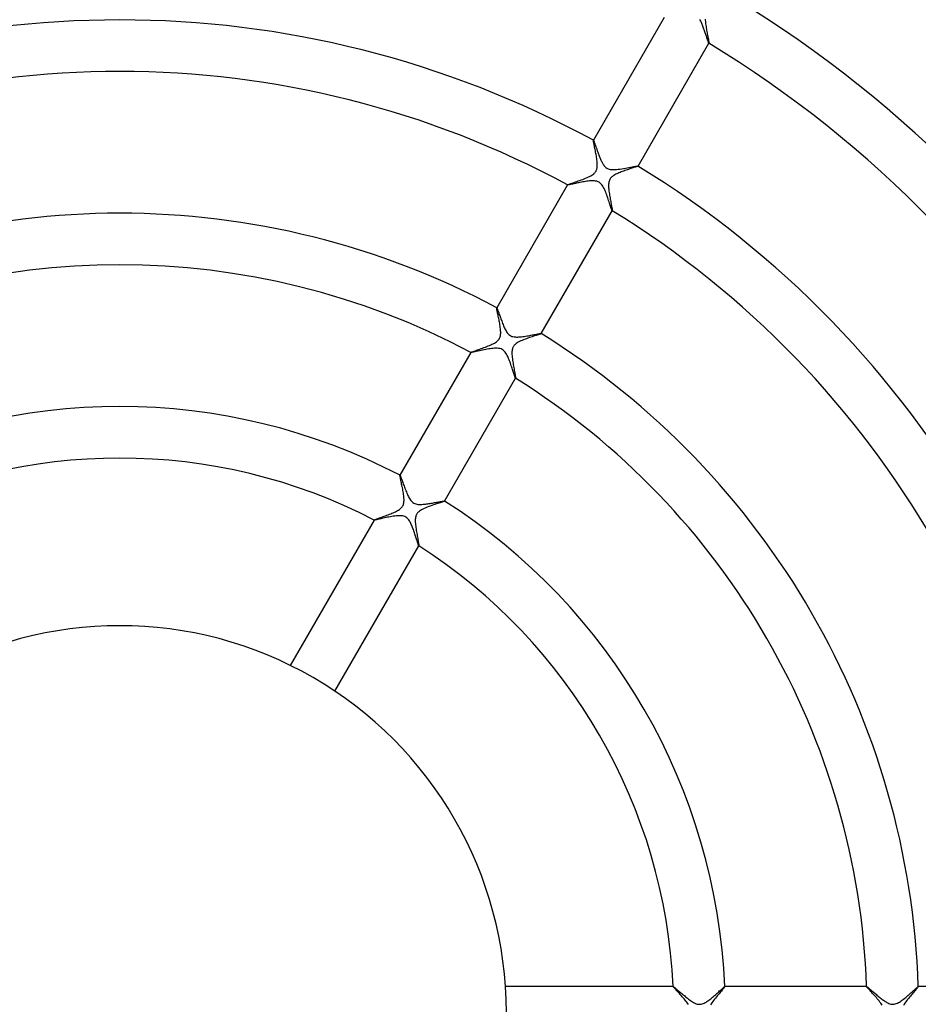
# Model space of a CAD drawing. Header units: millimetres. Extents: x -280 to 280, y -247 to 247.
# Tile 60 of 85: x -8 to 62, y 1 to 77. Entities that reach past the tile are written whole.
import ezdxf

# ---------------------------------------------------------------- set-up
doc = ezdxf.new("R2010")
doc.units = ezdxf.units.MM
doc.layers.add('HIDDEN', color=7, linetype='Continuous')
doc.layers.add('THICK', color=7, linetype='Continuous')

msp = doc.modelspace()

# ---------------------------------------------------------------- linework, layer by layer
at = {"layer": 'HIDDEN'}
for p, q in [((45.435, 77.063), (45.44, 76.972)), ((45.44, 76.972), (45.447, 76.878)), ((45.447, 76.878), (45.457, 76.783)), ((45.457, 76.783), (45.469, 76.686)), ((45.469, 76.686), (45.483, 76.588)), ((45.483, 76.588), (45.498, 76.49)), ((45.498, 76.49), (45.513, 76.391)), ((45.513, 76.391), (45.53, 76.292)), ((45.53, 76.292), (45.547, 76.194)), ((45.547, 76.194), (45.565, 76.097)), ((45.565, 76.097), (45.583, 76.002)), ((45.583, 76.002), (45.6, 75.909)), ((45.6, 75.909), (45.617, 75.819)), ((45.617, 75.819), (45.634, 75.732)), ((45.634, 75.732), (45.65, 75.65)), ((45.65, 75.65), (45.664, 75.574)), ((45.664, 75.574), (45.678, 75.502)), ((45.678, 75.502), (45.689, 75.437)), ((45.689, 75.437), (45.7, 75.379)), ((45.7, 75.379), (45.709, 75.327)), ((45.709, 75.327), (45.716, 75.283)), ((45.716, 75.283), (45.72, 75.248)), ((45.72, 75.191), (45.719, 75.192)), ((45.719, 75.192), (45.719, 75.192)), ((45.72, 75.248), (45.723, 75.221)), ((45.721, 75.192), (45.72, 75.191)), ((45.72, 75.191), (45.72, 75.191)), ((45.721, 75.191), (45.722, 75.193)), ((45.722, 75.193), (45.721, 75.192)), ((45.721, 75.192), (45.721, 75.192)), ((45.724, 75.202), (45.722, 75.193)), ((45.723, 75.221), (45.724, 75.202)), ((36.752, 67.65), (36.754, 67.659)), ((36.753, 67.631), (36.752, 67.65)), ((36.756, 67.604), (36.753, 67.631)), ((36.755, 67.661), (36.754, 67.659)), ((36.754, 67.659), (36.754, 67.66)), ((36.754, 67.66), (36.755, 67.66)), ((36.755, 67.66), (36.755, 67.661)), ((36.755, 67.661), (36.756, 67.661)), ((36.756, 67.661), (36.756, 67.661)), ((36.756, 67.661), (36.757, 67.66)), ((36.762, 67.568), (36.756, 67.604)), ((36.77, 67.524), (36.762, 67.568)), ((36.78, 67.472), (36.77, 67.524)), ((36.791, 67.412), (36.78, 67.472)), ((36.805, 67.346), (36.791, 67.412)), ((36.82, 67.274), (36.805, 67.346)), ((36.836, 67.197), (36.82, 67.274)), ((36.853, 67.113), (36.836, 67.197)), ((36.872, 67.025), (36.853, 67.113)), ((36.891, 66.934), (36.872, 67.025)), ((36.91, 66.84), (36.891, 66.934)), ((36.929, 66.743), (36.91, 66.84)), ((36.948, 66.645), (36.929, 66.743)), ((36.967, 66.546), (36.948, 66.645)), ((36.985, 66.445), (36.967, 66.546)), ((37.002, 66.345), (36.985, 66.445)), ((37.017, 66.246), (37.002, 66.345)), ((37.031, 66.147), (37.017, 66.246)), ((37.043, 66.049), (37.031, 66.147)), ((37.053, 65.953), (37.043, 66.049)), ((37.059, 65.859), (37.053, 65.953)), ((37.062, 65.768), (37.059, 65.859)), ((37.061, 65.68), (37.062, 65.768)), ((36.559, 64.91), (36.644, 64.96)), ((36.644, 64.96), (36.718, 65.009)), ((36.718, 65.009), (36.779, 65.056)), ((36.779, 65.056), (36.829, 65.101)), ((36.829, 65.101), (36.87, 65.142)), ((36.87, 65.142), (36.904, 65.182)), ((36.904, 65.182), (36.933, 65.223)), ((36.933, 65.223), (36.96, 65.265)), ((36.96, 65.265), (36.983, 65.31)), ((36.983, 65.31), (37.003, 65.356)), ((37.003, 65.356), (37.02, 65.405)), ((37.02, 65.405), (37.035, 65.461)), ((37.035, 65.461), (37.047, 65.524)), ((37.047, 65.524), (37.056, 65.597)), ((37.056, 65.597), (37.061, 65.68)), ((38.356, 64.94), (38.293, 64.899)), ((38.424, 64.98), (38.356, 64.94)), ((38.497, 65.019), (38.424, 64.98)), ((38.574, 65.057), (38.497, 65.019)), ((38.656, 65.095), (38.574, 65.057)), ((38.742, 65.132), (38.656, 65.095)), ((38.831, 65.169), (38.742, 65.132)), ((38.923, 65.204), (38.831, 65.169)), ((39.016, 65.24), (38.923, 65.204)), ((39.111, 65.274), (39.016, 65.24)), ((39.207, 65.308), (39.111, 65.274)), ((39.302, 65.341), (39.207, 65.308)), ((39.398, 65.374), (39.302, 65.341)), ((39.491, 65.405), (39.398, 65.374)), ((39.58, 65.435), (39.491, 65.405)), ((39.667, 65.463), (39.58, 65.435)), ((39.749, 65.491), (39.667, 65.463)), ((39.827, 65.516), (39.749, 65.491)), ((39.9, 65.54), (39.827, 65.516)), ((39.967, 65.562), (39.9, 65.54)), ((40.027, 65.583), (39.967, 65.562)), ((40.081, 65.601), (40.027, 65.583)), ((40.126, 65.617), (40.081, 65.601)), ((40.163, 65.632), (40.126, 65.617)), ((40.191, 65.643), (40.163, 65.632)), ((40.21, 65.653), (40.191, 65.643)), ((40.218, 65.659), (40.21, 65.653)), ((40.217, 65.663), (40.218, 65.662)), ((40.218, 65.662), (40.218, 65.662)), ((40.218, 65.662), (40.218, 65.661)), ((40.218, 65.661), (40.218, 65.661)), ((40.218, 65.661), (40.218, 65.66)), ((40.218, 65.659), (40.219, 65.661)), ((40.218, 65.66), (40.218, 65.659)), ((34.755, 64.198), (34.754, 64.196)), ((34.755, 64.197), (34.755, 64.198)), ((34.755, 64.198), (34.755, 64.198)), ((34.755, 64.196), (34.755, 64.197)), ((34.756, 64.195), (34.755, 64.196)), ((34.755, 64.196), (34.755, 64.196)), ((34.755, 64.198), (34.766, 64.207)), ((34.756, 64.195), (34.756, 64.195)), ((34.766, 64.207), (34.791, 64.219)), ((34.791, 64.219), (34.829, 64.235)), ((34.829, 64.235), (34.879, 64.254)), ((34.879, 64.254), (34.94, 64.277)), ((34.94, 64.277), (35.01, 64.303)), ((35.01, 64.303), (35.09, 64.331)), ((35.09, 64.331), (35.177, 64.361)), ((35.177, 64.361), (35.27, 64.394)), ((35.27, 64.394), (35.369, 64.429)), ((35.369, 64.429), (35.474, 64.465)), ((35.474, 64.465), (35.582, 64.504)), ((35.582, 64.504), (35.694, 64.544)), ((35.694, 64.544), (35.809, 64.586)), ((35.809, 64.586), (35.925, 64.629)), ((35.925, 64.629), (36.04, 64.674)), ((36.04, 64.674), (36.153, 64.719)), ((36.153, 64.719), (36.262, 64.765)), ((36.262, 64.765), (36.367, 64.812)), ((36.367, 64.812), (36.467, 64.861)), ((36.467, 64.861), (36.559, 64.91)), ((37.936, 64.245), (37.934, 64.158)), ((37.944, 64.329), (37.936, 64.245)), ((37.956, 64.408), (37.944, 64.329)), ((37.973, 64.48), (37.956, 64.408)), ((37.996, 64.547), (37.973, 64.48)), ((38.023, 64.607), (37.996, 64.547)), ((38.056, 64.664), (38.023, 64.607)), ((38.093, 64.717), (38.056, 64.664)), ((38.136, 64.766), (38.093, 64.717)), ((38.183, 64.812), (38.136, 64.766)), ((38.236, 64.857), (38.183, 64.812)), ((38.293, 64.899), (38.236, 64.857)), ((37.934, 64.158), (37.935, 64.069)), ((37.935, 64.069), (37.94, 63.979)), ((37.94, 63.979), (37.947, 63.889)), ((37.947, 63.889), (37.956, 63.795)), ((37.956, 63.795), (37.968, 63.7)), ((37.968, 63.7), (37.981, 63.602)), ((37.981, 63.602), (37.996, 63.503)), ((37.996, 63.503), (38.012, 63.403)), ((38.012, 63.403), (38.029, 63.303)), ((38.029, 63.303), (38.046, 63.203)), ((38.046, 63.203), (38.064, 63.103)), ((38.064, 63.103), (38.082, 63.006)), ((38.082, 63.006), (38.1, 62.911)), ((38.1, 62.911), (38.117, 62.822)), ((38.117, 62.822), (38.132, 62.738)), ((38.132, 62.738), (38.147, 62.66)), ((38.147, 62.66), (38.161, 62.587)), ((38.161, 62.587), (38.173, 62.52)), ((38.173, 62.52), (38.185, 62.459)), ((38.185, 62.459), (38.195, 62.404)), ((38.195, 62.404), (38.203, 62.355)), ((38.203, 62.355), (38.21, 62.312)), ((38.21, 62.312), (38.215, 62.275)), ((38.215, 62.275), (38.219, 62.245)), ((38.217, 62.197), (38.216, 62.197)), ((38.218, 62.197), (38.217, 62.197)), ((38.218, 62.196), (38.22, 62.198)), ((38.219, 62.197), (38.218, 62.197)), ((38.218, 62.197), (38.218, 62.197)), ((38.219, 62.245), (38.221, 62.222)), ((38.22, 62.198), (38.219, 62.198)), ((38.219, 62.198), (38.219, 62.197)), ((38.221, 62.206), (38.22, 62.198)), ((38.221, 62.222), (38.221, 62.206)), ((29.249, 54.654), (29.251, 54.663)), ((29.25, 54.637), (29.249, 54.654)), ((29.253, 54.612), (29.25, 54.637)), ((29.252, 54.666), (29.251, 54.663)), ((29.251, 54.664), (29.252, 54.665)), ((29.251, 54.663), (29.251, 54.664)), ((29.252, 54.665), (29.252, 54.665)), ((29.252, 54.665), (29.253, 54.665)), ((29.253, 54.665), (29.253, 54.665)), ((29.253, 54.665), (29.254, 54.664)), ((29.258, 54.579), (29.253, 54.612)), ((29.265, 54.538), (29.258, 54.579)), ((29.274, 54.491), (29.265, 54.538)), ((29.285, 54.437), (29.274, 54.491)), ((29.297, 54.377), (29.285, 54.437)), ((29.311, 54.312), (29.297, 54.377)), ((29.326, 54.241), (29.311, 54.312)), ((29.342, 54.166), (29.326, 54.241)), ((29.358, 54.086), (29.342, 54.166)), ((29.376, 54.002), (29.358, 54.086)), ((29.394, 53.915), (29.376, 54.002)), ((29.413, 53.824), (29.394, 53.915)), ((29.432, 53.731), (29.413, 53.824)), ((29.45, 53.635), (29.432, 53.731)), ((29.469, 53.536), (29.45, 53.635)), ((29.487, 53.436), (29.469, 53.536)), ((29.503, 53.335), (29.487, 53.436)), ((29.519, 53.236), (29.503, 53.335)), ((29.533, 53.137), (29.519, 53.236)), ((29.544, 53.041), (29.533, 53.137)), ((29.553, 52.948), (29.544, 53.041)), ((29.559, 52.857), (29.553, 52.948)), ((29.562, 52.771), (29.559, 52.857)), ((29.561, 52.689), (29.562, 52.771)), ((29.069, 51.924), (29.152, 51.974)), ((29.152, 51.974), (29.229, 52.027)), ((29.229, 52.027), (29.296, 52.08)), ((29.296, 52.08), (29.352, 52.133)), ((29.352, 52.133), (29.4, 52.187)), ((29.4, 52.187), (29.439, 52.24)), ((29.439, 52.24), (29.471, 52.296)), ((29.471, 52.296), (29.498, 52.353)), ((29.498, 52.353), (29.519, 52.413)), ((29.519, 52.413), (29.536, 52.476)), ((29.536, 52.476), (29.548, 52.542)), ((29.548, 52.542), (29.556, 52.613)), ((29.556, 52.613), (29.561, 52.689)), ((30.927, 51.991), (30.842, 51.94)), ((31.021, 52.04), (30.927, 51.991)), ((31.121, 52.088), (31.021, 52.04)), ((31.226, 52.134), (31.121, 52.088)), ((31.336, 52.179), (31.226, 52.134)), ((31.449, 52.223), (31.336, 52.179)), ((31.564, 52.265), (31.449, 52.223)), ((31.681, 52.307), (31.564, 52.265)), ((31.796, 52.347), (31.681, 52.307)), ((31.908, 52.385), (31.796, 52.347)), ((32.017, 52.421), (31.908, 52.385)), ((32.12, 52.455), (32.017, 52.421)), ((32.219, 52.487), (32.12, 52.455)), ((32.311, 52.517), (32.219, 52.487)), ((32.396, 52.545), (32.311, 52.517)), ((32.472, 52.57), (32.396, 52.545)), ((32.54, 52.593), (32.472, 52.57)), ((32.599, 52.613), (32.54, 52.593)), ((32.646, 52.63), (32.599, 52.613)), ((32.682, 52.645), (32.646, 52.63)), ((32.705, 52.656), (32.682, 52.645)), ((32.715, 52.663), (32.705, 52.656)), ((32.714, 52.667), (32.714, 52.666)), ((32.714, 52.666), (32.715, 52.666)), ((32.715, 52.666), (32.715, 52.665)), ((32.715, 52.663), (32.716, 52.666)), ((32.715, 52.665), (32.715, 52.665)), ((32.715, 52.665), (32.715, 52.664)), ((32.715, 52.664), (32.715, 52.663)), ((27.252, 51.202), (27.251, 51.2)), ((27.252, 51.202), (27.262, 51.21)), ((27.252, 51.201), (27.252, 51.202)), ((27.252, 51.2), (27.252, 51.201)), ((27.252, 51.199), (27.252, 51.2)), ((27.252, 51.2), (27.252, 51.2)), ((27.253, 51.198), (27.252, 51.199)), ((27.252, 51.199), (27.252, 51.199)), ((27.262, 51.21), (27.285, 51.221)), ((27.285, 51.221), (27.321, 51.237)), ((27.321, 51.237), (27.368, 51.255)), ((27.368, 51.255), (27.426, 51.277)), ((27.426, 51.277), (27.493, 51.302)), ((27.493, 51.302), (27.569, 51.329)), ((27.569, 51.329), (27.653, 51.359)), ((27.653, 51.359), (27.744, 51.391)), ((27.744, 51.391), (27.841, 51.425)), ((27.841, 51.425), (27.942, 51.461)), ((27.942, 51.461), (28.048, 51.499)), ((28.048, 51.499), (28.155, 51.537)), ((28.155, 51.537), (28.263, 51.577)), ((28.263, 51.577), (28.372, 51.617)), ((28.372, 51.617), (28.48, 51.658)), ((28.48, 51.658), (28.586, 51.7)), ((28.586, 51.7), (28.689, 51.743)), ((28.689, 51.743), (28.789, 51.786)), ((28.789, 51.786), (28.887, 51.83)), ((28.887, 51.83), (28.98, 51.876)), ((28.98, 51.876), (29.069, 51.924)), ((30.435, 51.243), (30.433, 51.145)), ((30.442, 51.331), (30.435, 51.243)), ((30.454, 51.407), (30.442, 51.331)), ((30.468, 51.472), (30.454, 51.407)), ((30.485, 51.526), (30.468, 51.472)), ((30.504, 51.576), (30.485, 51.526)), ((30.527, 51.623), (30.504, 51.576)), ((30.553, 51.669), (30.527, 51.623)), ((30.583, 51.712), (30.553, 51.669)), ((30.616, 51.754), (30.583, 51.712)), ((30.657, 51.797), (30.616, 51.754)), ((30.707, 51.842), (30.657, 51.797)), ((30.768, 51.89), (30.707, 51.842)), ((30.842, 51.94), (30.768, 51.89)), ((30.433, 51.145), (30.436, 51.042)), ((30.436, 51.042), (30.443, 50.935)), ((30.443, 50.935), (30.453, 50.825)), ((30.453, 50.825), (30.467, 50.712)), ((30.467, 50.712), (30.482, 50.598)), ((30.482, 50.598), (30.499, 50.483)), ((30.499, 50.483), (30.518, 50.367)), ((30.518, 50.367), (30.537, 50.252)), ((30.537, 50.252), (30.557, 50.139)), ((30.557, 50.139), (30.577, 50.027)), ((30.577, 50.027), (30.597, 49.919)), ((30.597, 49.919), (30.617, 49.814)), ((30.617, 49.814), (30.636, 49.715)), ((30.636, 49.715), (30.653, 49.621)), ((30.653, 49.621), (30.669, 49.534)), ((30.669, 49.534), (30.683, 49.456)), ((30.683, 49.456), (30.695, 49.386)), ((30.695, 49.386), (30.705, 49.326)), ((30.705, 49.326), (30.712, 49.277)), ((30.712, 49.277), (30.717, 49.239)), ((30.714, 49.2), (30.713, 49.201)), ((30.713, 49.201), (30.713, 49.201)), ((30.715, 49.2), (30.714, 49.2)), ((30.715, 49.2), (30.716, 49.202)), ((30.716, 49.201), (30.715, 49.201)), ((30.715, 49.201), (30.715, 49.2)), ((30.718, 49.214), (30.716, 49.202)), ((30.716, 49.202), (30.716, 49.201)), ((30.717, 49.239), (30.718, 49.214)), ((21.744, 41.654), (21.745, 41.664)), ((21.745, 41.634), (21.744, 41.654)), ((21.747, 41.666), (21.745, 41.664)), ((21.745, 41.664), (21.746, 41.665)), ((21.749, 41.604), (21.745, 41.634)), ((21.746, 41.665), (21.746, 41.665)), ((21.746, 41.665), (21.747, 41.665)), ((21.747, 41.665), (21.748, 41.666)), ((21.748, 41.666), (21.748, 41.665)), ((21.748, 41.665), (21.749, 41.665)), ((21.755, 41.565), (21.749, 41.604)), ((21.764, 41.517), (21.755, 41.565)), ((21.776, 41.462), (21.764, 41.517)), ((21.789, 41.398), (21.776, 41.462)), ((21.804, 41.328), (21.789, 41.398)), ((21.82, 41.252), (21.804, 41.328)), ((21.838, 41.169), (21.82, 41.252)), ((21.857, 41.082), (21.838, 41.169)), ((21.876, 40.989), (21.857, 41.082)), ((21.897, 40.893), (21.876, 40.989)), ((21.917, 40.793), (21.897, 40.893)), ((21.938, 40.69), (21.917, 40.793)), ((21.958, 40.588), (21.938, 40.69)), ((21.977, 40.484), (21.958, 40.588)), ((21.995, 40.381), (21.977, 40.484)), ((22.012, 40.28), (21.995, 40.381)), ((22.027, 40.18), (22.012, 40.28)), ((22.039, 40.082), (22.027, 40.18)), ((22.049, 39.987), (22.039, 40.082)), ((22.056, 39.894), (22.049, 39.987)), ((22.061, 39.802), (22.056, 39.894)), ((22.061, 39.712), (22.061, 39.802)), ((21.557, 38.926), (21.63, 38.969)), ((21.63, 38.969), (21.699, 39.014)), ((21.699, 39.014), (21.762, 39.06)), ((21.762, 39.06), (21.819, 39.11)), ((21.819, 39.11), (21.87, 39.161)), ((21.87, 39.161), (21.914, 39.215)), ((21.914, 39.215), (21.952, 39.271)), ((21.952, 39.271), (21.983, 39.33)), ((21.983, 39.33), (22.009, 39.393)), ((22.009, 39.393), (22.03, 39.463)), ((22.03, 39.463), (22.046, 39.54)), ((22.046, 39.54), (22.056, 39.624)), ((22.056, 39.624), (22.061, 39.712)), ((23.424, 38.998), (23.335, 38.944)), ((23.523, 39.049), (23.424, 38.998)), ((23.628, 39.099), (23.523, 39.049)), ((23.74, 39.148), (23.628, 39.099)), ((23.857, 39.195), (23.74, 39.148)), ((23.977, 39.24), (23.857, 39.195)), ((24.099, 39.285), (23.977, 39.24)), ((24.221, 39.327), (24.099, 39.285)), ((24.34, 39.368), (24.221, 39.327)), ((24.456, 39.406), (24.34, 39.368)), ((24.567, 39.443), (24.456, 39.406)), ((24.672, 39.477), (24.567, 39.443)), ((24.772, 39.509), (24.672, 39.477)), ((24.863, 39.538), (24.772, 39.509)), ((24.946, 39.565), (24.863, 39.538)), ((25.02, 39.589), (24.946, 39.565)), ((25.083, 39.611), (25.02, 39.589)), ((25.135, 39.629), (25.083, 39.611)), ((25.173, 39.644), (25.135, 39.629)), ((25.199, 39.656), (25.173, 39.644)), ((25.21, 39.664), (25.199, 39.656)), ((25.209, 39.668), (25.209, 39.667)), ((25.209, 39.667), (25.21, 39.667)), ((25.21, 39.667), (25.21, 39.666)), ((25.21, 39.666), (25.21, 39.666)), ((25.21, 39.666), (25.21, 39.665)), ((25.21, 39.664), (25.211, 39.666)), ((25.21, 39.665), (25.21, 39.664)), ((19.746, 38.201), (19.745, 38.199)), ((19.746, 38.199), (19.745, 38.2)), ((19.745, 38.2), (19.746, 38.2)), ((19.746, 38.201), (19.755, 38.208)), ((19.746, 38.2), (19.746, 38.201)), ((19.746, 38.198), (19.746, 38.199)), ((19.746, 38.199), (19.746, 38.199)), ((19.747, 38.198), (19.746, 38.198)), ((19.755, 38.208), (19.774, 38.218)), ((19.774, 38.218), (19.804, 38.232)), ((19.804, 38.232), (19.844, 38.248)), ((19.844, 38.248), (19.893, 38.267)), ((19.893, 38.267), (19.95, 38.289)), ((19.95, 38.289), (20.015, 38.313)), ((20.015, 38.313), (20.087, 38.339)), ((20.087, 38.339), (20.165, 38.367)), ((20.165, 38.367), (20.249, 38.397)), ((20.249, 38.397), (20.337, 38.428)), ((20.337, 38.428), (20.43, 38.462)), ((20.43, 38.462), (20.526, 38.496)), ((20.526, 38.496), (20.625, 38.532)), ((20.625, 38.532), (20.725, 38.569)), ((20.725, 38.569), (20.826, 38.606)), ((20.826, 38.606), (20.926, 38.645)), ((20.926, 38.645), (21.026, 38.683)), ((21.026, 38.683), (21.123, 38.722)), ((21.123, 38.722), (21.218, 38.762)), ((21.218, 38.762), (21.309, 38.803)), ((21.309, 38.803), (21.397, 38.843)), ((21.397, 38.843), (21.48, 38.884)), ((21.48, 38.884), (21.557, 38.926)), ((22.933, 38.229), (22.932, 38.135)), ((22.939, 38.317), (22.933, 38.229)), ((22.949, 38.394), (22.939, 38.317)), ((22.963, 38.461), (22.949, 38.394)), ((22.979, 38.52), (22.963, 38.461)), ((22.998, 38.571), (22.979, 38.52)), ((23.02, 38.62), (22.998, 38.571)), ((23.046, 38.667), (23.02, 38.62)), ((23.075, 38.711), (23.046, 38.667)), ((23.109, 38.754), (23.075, 38.711)), ((23.148, 38.797), (23.109, 38.754)), ((23.198, 38.843), (23.148, 38.797)), ((23.259, 38.893), (23.198, 38.843)), ((23.335, 38.944), (23.259, 38.893)), ((22.932, 38.135), (22.936, 38.036)), ((22.936, 38.036), (22.942, 37.934)), ((22.942, 37.934), (22.952, 37.829)), ((22.952, 37.829), (22.965, 37.723)), ((22.965, 37.723), (22.979, 37.614)), ((22.979, 37.614), (22.995, 37.505)), ((22.995, 37.505), (23.012, 37.395)), ((23.012, 37.395), (23.03, 37.286)), ((23.03, 37.286), (23.048, 37.177)), ((23.048, 37.177), (23.067, 37.07)), ((23.067, 37.07), (23.086, 36.966)), ((23.086, 36.966), (23.105, 36.864)), ((23.105, 36.864), (23.122, 36.766)), ((23.122, 36.766), (23.139, 36.674)), ((23.139, 36.674), (23.155, 36.587)), ((23.155, 36.587), (23.169, 36.507)), ((23.169, 36.507), (23.182, 36.434)), ((23.182, 36.434), (23.192, 36.37)), ((23.192, 36.37), (23.201, 36.315)), ((23.201, 36.315), (23.207, 36.27)), ((23.207, 36.27), (23.211, 36.236)), ((23.208, 36.2), (23.207, 36.2)), ((23.207, 36.2), (23.207, 36.2)), ((23.209, 36.2), (23.208, 36.2)), ((23.209, 36.199), (23.21, 36.201)), ((23.21, 36.2), (23.209, 36.2)), ((23.209, 36.2), (23.209, 36.2)), ((23.212, 36.213), (23.21, 36.201)), ((23.21, 36.201), (23.21, 36.2)), ((23.211, 36.236), (23.212, 36.213)), ((42.956, 2), (42.953, 2)), ((42.954, 1.999), (42.955, 2)), ((42.954, 1.998), (42.954, 1.999)), ((42.954, 1.999), (42.954, 1.999)), ((42.954, 1.997), (42.954, 1.998)), ((42.955, 2), (42.955, 2)), ((42.955, 2), (42.956, 2)), ((42.956, 2), (42.965, 1.997)), ((42.965, 1.997), (42.98, 1.988)), ((42.98, 1.988), (43.001, 1.973)), ((43.001, 1.973), (43.028, 1.953)), ((43.028, 1.953), (43.06, 1.927)), ((43.06, 1.927), (43.099, 1.896)), ((43.099, 1.896), (43.142, 1.861)), ((43.142, 1.861), (43.189, 1.821)), ((43.189, 1.821), (43.241, 1.778)), ((43.241, 1.778), (43.297, 1.731)), ((43.297, 1.731), (43.356, 1.68)), ((43.356, 1.68), (43.419, 1.627)), ((43.419, 1.627), (43.484, 1.572)), ((43.484, 1.572), (43.552, 1.514)), ((46.363, 1.484), (46.43, 1.543)), ((46.43, 1.543), (46.494, 1.601)), ((46.494, 1.601), (46.556, 1.657)), ((46.556, 1.657), (46.614, 1.71)), ((46.614, 1.71), (46.669, 1.76)), ((46.669, 1.76), (46.721, 1.807)), ((46.721, 1.807), (46.768, 1.849)), ((46.768, 1.849), (46.811, 1.887)), ((46.811, 1.887), (46.849, 1.92)), ((46.849, 1.92), (46.882, 1.948)), ((46.882, 1.948), (46.909, 1.97)), ((46.909, 1.97), (46.931, 1.987)), ((46.931, 1.987), (46.946, 1.997)), ((46.946, 1.997), (46.955, 2)), ((46.957, 2), (46.955, 2)), ((46.955, 2), (46.956, 2)), ((46.956, 2), (46.956, 2)), ((46.956, 2), (46.957, 1.999)), ((46.957, 1.999), (46.957, 1.999)), ((46.957, 1.999), (46.957, 1.998)), ((46.957, 1.998), (46.958, 1.997)), ((57.966, 1.999), (57.967, 2)), ((57.968, 2), (57.966, 2)), ((57.966, 1.998), (57.966, 1.999)), ((57.966, 1.999), (57.966, 1.999)), ((57.966, 1.997), (57.966, 1.998)), ((57.967, 2), (57.967, 2)), ((57.967, 2), (57.968, 2)), ((57.968, 2), (57.975, 1.998)), ((57.975, 1.998), (57.987, 1.991)), ((57.987, 1.991), (58.004, 1.979)), ((58.004, 1.979), (58.026, 1.963)), ((58.026, 1.963), (58.052, 1.943)), ((58.052, 1.943), (58.082, 1.919)), ((58.082, 1.919), (58.116, 1.891)), ((58.116, 1.891), (58.154, 1.859)), ((58.154, 1.859), (58.196, 1.824)), ((58.196, 1.824), (58.24, 1.786)), ((58.24, 1.786), (58.288, 1.745)), ((58.288, 1.745), (58.339, 1.702)), ((58.339, 1.702), (58.393, 1.656)), ((58.393, 1.656), (58.449, 1.608)), ((58.449, 1.608), (58.507, 1.558)), ((58.507, 1.558), (58.567, 1.507)), ((61.397, 1.508), (61.472, 1.575)), ((61.472, 1.575), (61.543, 1.64)), ((61.543, 1.64), (61.611, 1.701)), ((61.611, 1.701), (61.675, 1.758)), ((61.675, 1.758), (61.733, 1.81)), ((61.733, 1.81), (61.787, 1.858)), ((61.787, 1.858), (61.834, 1.899)), ((61.834, 1.899), (61.875, 1.934)), ((61.875, 1.934), (61.909, 1.963)), ((61.909, 1.963), (61.936, 1.983)), ((61.936, 1.983), (61.954, 1.996)), ((61.954, 1.996), (61.965, 2)), ((61.968, 2), (61.965, 2)), ((61.965, 2), (61.966, 2)), ((61.966, 2), (61.967, 2)), ((61.967, 2), (61.967, 1.999)), ((61.967, 1.999), (61.967, 1.999)), ((61.967, 1.999), (61.968, 1.998)), ((61.968, 1.998), (61.968, 1.997)), ((43.552, 1.514), (43.622, 1.455)), ((43.622, 1.455), (43.694, 1.394)), ((43.694, 1.394), (43.767, 1.333)), ((43.767, 1.333), (43.842, 1.272)), ((43.842, 1.272), (43.917, 1.21)), ((43.917, 1.21), (43.993, 1.149)), ((43.993, 1.149), (44.07, 1.089)), ((44.07, 1.089), (44.147, 1.03)), ((44.147, 1.03), (44.223, 0.972)), ((44.223, 0.972), (44.3, 0.917)), ((44.3, 0.917), (44.376, 0.866)), ((44.376, 0.866), (44.451, 0.817)), ((44.451, 0.817), (44.526, 0.773)), ((44.526, 0.773), (44.599, 0.733)), ((45.428, 0.754), (45.497, 0.794)), ((45.497, 0.794), (45.567, 0.839)), ((45.567, 0.839), (45.639, 0.888)), ((45.639, 0.888), (45.712, 0.94)), ((45.712, 0.94), (45.785, 0.995)), ((45.785, 0.995), (45.859, 1.053)), ((45.859, 1.053), (45.934, 1.113)), ((45.934, 1.113), (46.008, 1.175)), ((46.008, 1.175), (46.081, 1.237)), ((46.081, 1.237), (46.154, 1.299)), ((46.154, 1.299), (46.225, 1.361)), ((46.225, 1.361), (46.295, 1.423)), ((46.295, 1.423), (46.363, 1.484)), ((58.567, 1.507), (58.629, 1.454)), ((58.629, 1.454), (58.693, 1.4)), ((58.693, 1.4), (58.757, 1.346)), ((58.757, 1.346), (58.822, 1.292)), ((58.822, 1.292), (58.888, 1.238)), ((58.888, 1.238), (58.953, 1.184)), ((58.953, 1.184), (59.019, 1.132)), ((59.019, 1.132), (59.084, 1.081)), ((59.084, 1.081), (59.148, 1.031)), ((59.148, 1.031), (59.213, 0.983)), ((59.213, 0.983), (59.276, 0.937)), ((59.276, 0.937), (59.338, 0.893)), ((59.338, 0.893), (59.4, 0.851)), ((59.4, 0.851), (59.467, 0.809)), ((59.467, 0.809), (59.537, 0.767)), ((59.537, 0.767), (59.612, 0.728)), ((60.428, 0.753), (60.51, 0.801)), ((60.51, 0.801), (60.592, 0.854)), ((60.592, 0.854), (60.673, 0.91)), ((60.673, 0.91), (60.754, 0.97)), ((60.754, 0.97), (60.835, 1.031)), ((60.835, 1.031), (60.916, 1.096)), ((60.916, 1.096), (60.998, 1.163)), ((60.998, 1.163), (61.079, 1.231)), ((61.079, 1.231), (61.16, 1.301)), ((61.16, 1.301), (61.241, 1.37)), ((61.241, 1.37), (61.32, 1.44)), ((61.32, 1.44), (61.397, 1.508)), ((44.599, 0.733), (44.671, 0.699)), ((44.671, 0.699), (44.743, 0.671)), ((44.743, 0.671), (44.818, 0.648)), ((44.818, 0.648), (44.894, 0.632)), ((44.894, 0.632), (44.972, 0.625)), ((44.972, 0.625), (45.051, 0.627)), ((45.051, 0.627), (45.13, 0.638)), ((45.13, 0.638), (45.207, 0.658)), ((45.207, 0.658), (45.283, 0.685)), ((45.283, 0.685), (45.356, 0.717)), ((45.356, 0.717), (45.428, 0.754)), ((59.612, 0.728), (59.689, 0.692)), ((59.689, 0.692), (59.769, 0.663)), ((59.769, 0.663), (59.85, 0.641)), ((59.85, 0.641), (59.933, 0.628)), ((59.933, 0.628), (60.017, 0.625)), ((60.017, 0.625), (60.102, 0.633)), ((60.102, 0.633), (60.184, 0.651)), ((60.184, 0.651), (60.265, 0.677)), ((60.265, 0.677), (60.347, 0.712)), ((60.347, 0.712), (60.428, 0.753))]:
    msp.add_line(p, q, dxfattribs=at)
at = {"layer": 'THICK'}
for p, q in [((42.257, 77.191), (36.755, 67.661)), ((45.054, 76.972), (45.022, 77.031)), ((45.086, 76.911), (45.054, 76.972)), ((45.116, 76.848), (45.086, 76.911)), ((45.145, 76.785), (45.116, 76.848)), ((45.173, 76.719), (45.145, 76.785)), ((45.202, 76.651), (45.173, 76.719)), ((45.23, 76.582), (45.202, 76.651)), ((45.257, 76.511), (45.23, 76.582)), ((45.285, 76.438), (45.257, 76.511)), ((45.311, 76.365), (45.285, 76.438)), ((45.338, 76.291), (45.311, 76.365)), ((45.364, 76.216), (45.338, 76.291)), ((45.39, 76.142), (45.364, 76.216)), ((45.416, 76.068), (45.39, 76.142)), ((45.44, 75.995), (45.416, 76.068)), ((45.464, 75.924), (45.44, 75.995)), ((45.487, 75.855), (45.464, 75.924)), ((45.509, 75.788), (45.487, 75.855)), ((45.53, 75.723), (45.509, 75.788)), ((45.551, 75.66), (45.53, 75.723)), ((45.57, 75.6), (45.551, 75.66)), ((40.219, 65.661), (45.721, 75.191)), ((45.589, 75.543), (45.57, 75.6)), ((45.607, 75.489), (45.589, 75.543)), ((45.624, 75.439), (45.607, 75.489)), ((45.639, 75.392), (45.624, 75.439)), ((45.654, 75.349), (45.639, 75.392)), ((45.667, 75.311), (45.654, 75.349)), ((45.679, 75.278), (45.667, 75.311)), ((45.69, 75.249), (45.679, 75.278)), ((45.7, 75.226), (45.69, 75.249)), ((45.707, 75.209), (45.7, 75.226)), ((45.714, 75.197), (45.707, 75.209)), ((45.719, 75.192), (45.714, 75.197)), ((36.757, 67.66), (36.762, 67.656)), ((36.762, 67.656), (36.767, 67.646)), ((36.767, 67.646), (36.775, 67.632)), ((36.775, 67.632), (36.783, 67.614)), ((36.783, 67.614), (36.793, 67.591)), ((36.793, 67.591), (36.804, 67.563)), ((36.804, 67.563), (36.816, 67.532)), ((36.816, 67.532), (36.829, 67.497)), ((36.829, 67.497), (36.844, 67.458)), ((36.844, 67.458), (36.859, 67.416)), ((36.859, 67.416), (36.875, 67.371)), ((36.875, 67.371), (36.892, 67.323)), ((36.892, 67.323), (36.91, 67.273)), ((36.91, 67.273), (36.929, 67.22)), ((36.929, 67.22), (36.948, 67.164)), ((36.948, 67.164), (36.968, 67.107)), ((36.968, 67.107), (36.989, 67.048)), ((36.989, 67.048), (37.011, 66.986)), ((37.011, 66.986), (37.033, 66.924)), ((37.033, 66.924), (37.056, 66.859)), ((37.056, 66.859), (37.079, 66.794)), ((37.079, 66.794), (37.103, 66.727)), ((37.103, 66.727), (37.128, 66.66)), ((37.128, 66.66), (37.154, 66.591)), ((37.154, 66.591), (37.18, 66.522)), ((37.18, 66.522), (37.207, 66.453)), ((37.207, 66.453), (37.233, 66.384)), ((37.233, 66.384), (37.261, 66.317)), ((37.261, 66.317), (37.288, 66.25)), ((37.288, 66.25), (37.316, 66.186)), ((37.316, 66.186), (37.344, 66.123)), ((37.344, 66.123), (37.372, 66.061)), ((37.372, 66.061), (37.401, 66.002)), ((37.401, 66.002), (37.43, 65.946)), ((37.43, 65.946), (37.459, 65.891)), ((37.459, 65.891), (37.493, 65.834)), ((37.493, 65.834), (37.53, 65.775)), ((37.53, 65.775), (37.571, 65.716)), ((37.571, 65.716), (37.618, 65.657)), ((37.618, 65.657), (37.67, 65.602)), ((37.67, 65.602), (37.726, 65.552)), ((37.726, 65.552), (37.787, 65.508)), ((37.787, 65.508), (37.851, 65.472)), ((37.851, 65.472), (37.916, 65.444)), ((37.916, 65.444), (37.985, 65.422)), ((37.985, 65.422), (38.068, 65.404)), ((38.068, 65.404), (38.168, 65.392)), ((38.168, 65.392), (38.286, 65.386)), ((38.286, 65.386), (38.413, 65.389)), ((38.413, 65.389), (38.544, 65.398)), ((38.544, 65.398), (38.678, 65.411)), ((38.678, 65.411), (38.816, 65.429)), ((38.816, 65.429), (38.957, 65.45)), ((38.957, 65.45), (39.099, 65.473)), ((39.099, 65.473), (39.24, 65.497)), ((39.24, 65.497), (39.378, 65.522)), ((39.378, 65.522), (39.513, 65.547)), ((39.513, 65.547), (39.641, 65.571)), ((39.641, 65.571), (39.76, 65.593)), ((39.76, 65.593), (39.869, 65.613)), ((39.869, 65.613), (39.965, 65.63)), ((39.965, 65.63), (40.048, 65.645)), ((40.048, 65.645), (40.115, 65.656)), ((40.115, 65.656), (40.167, 65.662)), ((40.167, 65.662), (40.201, 65.665)), ((40.201, 65.665), (40.217, 65.663)), ((34.754, 64.196), (29.252, 54.666)), ((34.766, 64.193), (34.756, 64.195)), ((34.783, 64.194), (34.766, 64.193)), ((34.809, 64.198), (34.783, 64.194)), ((34.844, 64.203), (34.809, 64.198)), ((34.886, 64.211), (34.844, 64.203)), ((34.936, 64.22), (34.886, 64.211)), ((34.992, 64.232), (34.936, 64.22)), ((35.055, 64.245), (34.992, 64.232)), ((35.123, 64.259), (35.055, 64.245)), ((35.197, 64.275), (35.123, 64.259)), ((35.277, 64.292), (35.197, 64.275)), ((35.361, 64.309), (35.277, 64.292)), ((35.449, 64.328), (35.361, 64.309)), ((35.541, 64.347), (35.449, 64.328)), ((35.636, 64.367), (35.541, 64.347)), ((35.735, 64.386), (35.636, 64.367)), ((35.836, 64.406), (35.735, 64.386)), ((35.94, 64.425), (35.836, 64.406)), ((36.046, 64.444), (35.94, 64.425)), ((36.151, 64.461), (36.046, 64.444)), ((36.256, 64.477), (36.151, 64.461)), ((36.358, 64.49), (36.256, 64.477)), ((36.459, 64.501), (36.358, 64.49)), ((36.556, 64.509), (36.459, 64.501)), ((36.649, 64.514), (36.556, 64.509)), ((36.743, 64.515), (36.649, 64.514)), ((36.838, 64.51), (36.743, 64.515)), ((36.933, 64.499), (36.838, 64.51)), ((37.026, 64.478), (36.933, 64.499)), ((37.118, 64.446), (37.026, 64.478)), ((37.207, 64.4), (37.118, 64.446)), ((37.29, 64.338), (37.207, 64.4)), ((37.365, 64.264), (37.29, 64.338)), ((37.433, 64.18), (37.365, 64.264)), ((37.492, 64.091), (37.433, 64.18)), ((37.545, 63.999), (37.492, 64.091)), ((37.591, 63.909), (37.545, 63.999)), ((37.633, 63.82), (37.591, 63.909)), ((37.674, 63.725), (37.633, 63.82)), ((37.715, 63.627), (37.674, 63.725)), ((37.755, 63.525), (37.715, 63.627)), ((37.794, 63.42), (37.755, 63.525)), ((37.832, 63.314), (37.794, 63.42)), ((37.87, 63.207), (37.832, 63.314)), ((37.907, 63.1), (37.87, 63.207)), ((37.942, 62.993), (37.907, 63.1)), ((37.977, 62.889), (37.942, 62.993)), ((38.01, 62.788), (37.977, 62.889)), ((38.041, 62.693), (38.01, 62.788)), ((38.07, 62.602), (38.041, 62.693)), ((32.716, 52.666), (38.218, 62.196)), ((38.098, 62.519), (38.07, 62.602)), ((38.123, 62.442), (38.098, 62.519)), ((38.146, 62.374), (38.123, 62.442)), ((38.166, 62.316), (38.146, 62.374)), ((38.183, 62.268), (38.166, 62.316)), ((38.197, 62.232), (38.183, 62.268)), ((38.209, 62.208), (38.197, 62.232)), ((38.216, 62.197), (38.209, 62.208)), ((29.254, 54.664), (29.26, 54.658)), ((29.26, 54.658), (29.268, 54.643)), ((29.268, 54.643), (29.279, 54.621)), ((29.279, 54.621), (29.291, 54.592)), ((29.291, 54.592), (29.306, 54.556)), ((29.306, 54.556), (29.322, 54.513)), ((29.322, 54.513), (29.341, 54.463)), ((29.341, 54.463), (29.361, 54.409)), ((29.361, 54.409), (29.383, 54.349)), ((29.383, 54.349), (29.406, 54.284)), ((29.406, 54.284), (29.43, 54.215)), ((29.43, 54.215), (29.456, 54.142)), ((29.456, 54.142), (29.484, 54.065)), ((29.484, 54.065), (29.512, 53.985)), ((29.512, 53.985), (29.542, 53.902)), ((29.542, 53.902), (29.573, 53.816)), ((29.573, 53.816), (29.605, 53.728)), ((29.605, 53.728), (29.638, 53.639)), ((29.638, 53.639), (29.672, 53.548)), ((29.672, 53.548), (29.708, 53.456)), ((29.708, 53.456), (29.744, 53.365)), ((29.744, 53.365), (29.781, 53.276)), ((29.781, 53.276), (29.818, 53.189)), ((29.818, 53.189), (29.856, 53.104)), ((29.856, 53.104), (29.895, 53.024)), ((29.895, 53.024), (29.934, 52.947)), ((29.934, 52.947), (29.974, 52.875)), ((29.974, 52.875), (30.017, 52.803)), ((30.017, 52.803), (30.067, 52.731)), ((30.067, 52.731), (30.124, 52.66)), ((30.124, 52.66), (30.189, 52.593)), ((30.189, 52.593), (30.262, 52.534)), ((30.262, 52.534), (30.343, 52.486)), ((30.343, 52.486), (30.428, 52.449)), ((30.428, 52.449), (30.517, 52.424)), ((30.517, 52.424), (30.608, 52.407)), ((30.608, 52.407), (30.7, 52.399)), ((30.7, 52.399), (30.792, 52.396)), ((30.792, 52.396), (30.885, 52.397)), ((30.885, 52.397), (30.981, 52.402)), ((30.981, 52.402), (31.081, 52.41)), ((31.081, 52.41), (31.183, 52.421)), ((31.183, 52.421), (31.288, 52.434)), ((31.288, 52.434), (31.393, 52.449)), ((31.393, 52.449), (31.499, 52.465)), ((31.499, 52.465), (31.605, 52.482)), ((31.605, 52.482), (31.71, 52.499)), ((31.71, 52.499), (31.813, 52.517)), ((31.813, 52.517), (31.914, 52.535)), ((31.914, 52.535), (32.012, 52.553)), ((32.012, 52.553), (32.107, 52.571)), ((32.107, 52.571), (32.198, 52.588)), ((32.198, 52.588), (32.283, 52.604)), ((32.283, 52.604), (32.363, 52.618)), ((32.363, 52.618), (32.436, 52.631)), ((32.436, 52.631), (32.502, 52.643)), ((32.502, 52.643), (32.561, 52.652)), ((32.561, 52.652), (32.611, 52.66)), ((32.611, 52.66), (32.651, 52.665)), ((32.651, 52.665), (32.682, 52.668)), ((32.682, 52.668), (32.703, 52.669)), ((32.703, 52.669), (32.714, 52.667)), ((27.251, 51.2), (21.747, 41.666)), ((27.264, 51.197), (27.253, 51.198)), ((27.288, 51.199), (27.264, 51.197)), ((27.322, 51.204), (27.288, 51.199)), ((27.367, 51.212), (27.322, 51.204)), ((27.421, 51.222), (27.367, 51.212)), ((27.485, 51.235), (27.421, 51.222)), ((27.557, 51.251), (27.485, 51.235)), ((27.638, 51.268), (27.557, 51.251)), ((27.726, 51.287), (27.638, 51.268)), ((27.823, 51.308), (27.726, 51.287)), ((27.927, 51.33), (27.823, 51.308)), ((28.038, 51.353), (27.927, 51.33)), ((28.155, 51.378), (28.038, 51.353)), ((28.276, 51.402), (28.155, 51.378)), ((28.397, 51.425), (28.276, 51.402)), ((28.518, 51.447), (28.397, 51.425)), ((28.639, 51.468), (28.518, 51.447)), ((28.757, 51.486), (28.639, 51.468)), ((28.872, 51.501), (28.757, 51.486)), ((28.983, 51.513), (28.872, 51.501)), ((29.091, 51.521), (28.983, 51.513)), ((29.197, 51.524), (29.091, 51.521)), ((29.299, 51.522), (29.197, 51.524)), ((29.397, 51.513), (29.299, 51.522)), ((29.495, 51.496), (29.397, 51.513)), ((29.59, 51.467), (29.495, 51.496)), ((29.681, 51.425), (29.59, 51.467)), ((29.765, 51.369), (29.681, 51.425)), ((29.84, 51.301), (29.765, 51.369)), ((29.906, 51.224), (29.84, 51.301)), ((29.966, 51.142), (29.906, 51.224)), ((30.018, 51.056), (29.966, 51.142)), ((30.064, 50.971), (30.018, 51.056)), ((30.104, 50.889), (30.064, 50.971)), ((30.142, 50.808), (30.104, 50.889)), ((30.178, 50.723), (30.142, 50.808)), ((30.214, 50.634), (30.178, 50.723)), ((30.25, 50.543), (30.214, 50.634)), ((30.285, 50.45), (30.25, 50.543)), ((30.319, 50.355), (30.285, 50.45)), ((30.353, 50.259), (30.319, 50.355)), ((30.386, 50.163), (30.353, 50.259)), ((30.418, 50.069), (30.386, 50.163)), ((30.448, 49.977), (30.418, 50.069)), ((30.478, 49.887), (30.448, 49.977)), ((30.506, 49.801), (30.478, 49.887)), ((30.532, 49.719), (30.506, 49.801)), ((30.557, 49.64), (30.532, 49.719)), ((25.211, 39.666), (30.715, 49.2)), ((30.581, 49.567), (30.557, 49.64)), ((30.603, 49.498), (30.581, 49.567)), ((30.624, 49.435), (30.603, 49.498)), ((30.643, 49.379), (30.624, 49.435)), ((30.66, 49.329), (30.643, 49.379)), ((30.675, 49.286), (30.66, 49.329)), ((30.687, 49.251), (30.675, 49.286)), ((30.698, 49.226), (30.687, 49.251)), ((30.707, 49.209), (30.698, 49.226)), ((30.713, 49.201), (30.707, 49.209)), ((21.749, 41.665), (21.755, 41.658)), ((21.755, 41.658), (21.764, 41.642)), ((21.764, 41.642), (21.775, 41.619)), ((21.775, 41.619), (21.789, 41.587)), ((21.789, 41.587), (21.805, 41.547)), ((21.805, 41.547), (21.823, 41.5)), ((21.823, 41.5), (21.843, 41.447)), ((21.843, 41.447), (21.865, 41.388)), ((21.865, 41.388), (21.889, 41.323)), ((21.889, 41.323), (21.915, 41.253)), ((21.915, 41.253), (21.941, 41.178)), ((21.941, 41.178), (21.97, 41.1)), ((21.97, 41.1), (21.999, 41.017)), ((21.999, 41.017), (22.03, 40.932)), ((22.03, 40.932), (22.063, 40.843)), ((22.063, 40.843), (22.096, 40.752)), ((22.096, 40.752), (22.131, 40.658)), ((22.131, 40.658), (22.167, 40.564)), ((22.167, 40.564), (22.205, 40.468)), ((22.205, 40.468), (22.243, 40.372)), ((22.243, 40.372), (22.282, 40.279)), ((22.282, 40.279), (22.321, 40.188)), ((22.321, 40.188), (22.361, 40.099)), ((22.361, 40.099), (22.403, 40.015)), ((22.403, 40.015), (22.445, 39.934)), ((22.445, 39.934), (22.489, 39.859)), ((22.489, 39.859), (22.533, 39.789)), ((22.533, 39.789), (22.581, 39.722)), ((22.581, 39.722), (22.634, 39.659)), ((22.634, 39.659), (22.692, 39.601)), ((22.692, 39.601), (22.755, 39.549)), ((22.755, 39.549), (22.824, 39.505)), ((22.824, 39.505), (22.898, 39.47)), ((22.898, 39.47), (22.974, 39.444)), ((22.974, 39.444), (23.053, 39.426)), ((23.053, 39.426), (23.132, 39.414)), ((23.132, 39.414), (23.212, 39.407)), ((23.212, 39.407), (23.292, 39.405)), ((23.292, 39.405), (23.372, 39.405)), ((23.372, 39.405), (23.454, 39.409)), ((23.454, 39.409), (23.54, 39.415)), ((23.54, 39.415), (23.627, 39.423)), ((23.627, 39.423), (23.716, 39.433)), ((23.716, 39.433), (23.807, 39.444)), ((23.807, 39.444), (23.899, 39.457)), ((23.899, 39.457), (23.99, 39.471)), ((23.99, 39.471), (24.082, 39.485)), ((24.082, 39.485), (24.172, 39.5)), ((24.172, 39.5), (24.261, 39.515)), ((24.261, 39.515), (24.349, 39.53)), ((24.349, 39.53), (24.434, 39.545)), ((24.434, 39.545), (24.518, 39.56)), ((24.518, 39.56), (24.598, 39.574)), ((24.598, 39.574), (24.676, 39.588)), ((24.676, 39.588), (24.75, 39.602)), ((24.75, 39.602), (24.82, 39.614)), ((24.82, 39.614), (24.886, 39.626)), ((24.886, 39.626), (24.946, 39.636)), ((24.946, 39.636), (25.001, 39.645)), ((25.001, 39.645), (25.051, 39.653)), ((25.051, 39.653), (25.095, 39.66)), ((25.095, 39.66), (25.132, 39.665)), ((25.132, 39.665), (25.162, 39.668)), ((25.162, 39.668), (25.185, 39.67)), ((25.185, 39.67), (25.2, 39.67)), ((25.2, 39.67), (25.209, 39.668)), ((19.745, 38.199), (13.235, 26.923)), ((19.759, 38.196), (19.747, 38.198)), ((19.784, 38.199), (19.759, 38.196)), ((19.82, 38.204), (19.784, 38.199)), ((19.868, 38.213), (19.82, 38.204)), ((19.927, 38.225), (19.868, 38.213)), ((19.995, 38.24), (19.927, 38.225)), ((20.071, 38.256), (19.995, 38.24)), ((20.156, 38.275), (20.071, 38.256)), ((20.247, 38.295), (20.156, 38.275)), ((20.345, 38.317), (20.247, 38.295)), ((20.448, 38.339), (20.345, 38.317)), ((20.554, 38.362), (20.448, 38.339)), ((20.664, 38.385), (20.554, 38.362)), ((20.776, 38.408), (20.664, 38.385)), ((20.888, 38.431), (20.776, 38.408)), ((21.002, 38.452), (20.888, 38.431)), ((21.115, 38.471), (21.002, 38.452)), ((21.226, 38.489), (21.115, 38.471)), ((21.336, 38.505), (21.226, 38.489)), ((21.444, 38.517), (21.336, 38.505)), ((21.549, 38.527), (21.444, 38.517)), ((21.65, 38.532), (21.549, 38.527)), ((21.748, 38.533), (21.65, 38.532)), ((21.843, 38.528), (21.748, 38.533)), ((21.939, 38.517), (21.843, 38.528)), ((22.033, 38.495), (21.939, 38.517)), ((22.124, 38.463), (22.033, 38.495)), ((22.21, 38.417), (22.124, 38.463)), ((22.289, 38.359), (22.21, 38.417)), ((22.359, 38.29), (22.289, 38.359)), ((22.42, 38.216), (22.359, 38.29)), ((22.473, 38.14), (22.42, 38.216)), ((22.517, 38.066), (22.473, 38.14)), ((22.554, 37.998), (22.517, 38.066)), ((22.589, 37.929), (22.554, 37.998)), ((22.623, 37.857), (22.589, 37.929)), ((22.656, 37.781), (22.623, 37.857)), ((22.689, 37.703), (22.656, 37.781)), ((22.722, 37.622), (22.689, 37.703)), ((22.753, 37.539), (22.722, 37.622)), ((22.784, 37.455), (22.753, 37.539)), ((22.815, 37.369), (22.784, 37.455)), ((22.845, 37.283), (22.815, 37.369)), ((22.875, 37.196), (22.845, 37.283)), ((22.903, 37.11), (22.875, 37.196)), ((22.931, 37.026), (22.903, 37.11)), ((22.958, 36.943), (22.931, 37.026)), ((22.984, 36.863), (22.958, 36.943)), ((23.008, 36.786), (22.984, 36.863)), ((23.032, 36.711), (23.008, 36.786)), ((23.054, 36.641), (23.032, 36.711)), ((16.699, 24.923), (23.209, 36.199)), ((23.075, 36.573), (23.054, 36.641)), ((23.095, 36.51), (23.075, 36.573)), ((23.114, 36.452), (23.095, 36.51)), ((23.131, 36.398), (23.114, 36.452)), ((23.147, 36.35), (23.131, 36.398)), ((23.161, 36.308), (23.147, 36.35)), ((23.174, 36.272), (23.161, 36.308)), ((23.185, 36.243), (23.174, 36.272)), ((23.194, 36.221), (23.185, 36.243)), ((23.201, 36.207), (23.194, 36.221)), ((23.207, 36.2), (23.201, 36.207)), ((42.953, 2), (29.933, 2)), ((42.959, 1.986), (42.954, 1.997)), ((42.974, 1.965), (42.959, 1.986)), ((42.998, 1.935), (42.974, 1.965)), ((43.03, 1.898), (42.998, 1.935)), ((43.07, 1.852), (43.03, 1.898)), ((43.117, 1.8), (43.07, 1.852)), ((43.17, 1.742), (43.117, 1.8)), ((43.229, 1.678), (43.17, 1.742)), ((43.292, 1.609), (43.229, 1.678)), ((43.359, 1.536), (43.292, 1.609)), ((43.429, 1.459), (43.359, 1.536)), ((46.633, 1.589), (46.573, 1.517)), ((46.69, 1.656), (46.633, 1.589)), ((46.742, 1.718), (46.69, 1.656)), ((46.79, 1.775), (46.742, 1.718)), ((46.832, 1.827), (46.79, 1.775)), ((46.87, 1.872), (46.832, 1.827)), ((46.901, 1.912), (46.87, 1.872)), ((46.926, 1.944), (46.901, 1.912)), ((46.943, 1.97), (46.926, 1.944)), ((46.954, 1.987), (46.943, 1.97)), ((46.958, 1.997), (46.954, 1.987)), ((57.966, 2), (46.957, 2)), ((57.971, 1.986), (57.966, 1.997)), ((57.985, 1.966), (57.971, 1.986)), ((58.008, 1.937), (57.985, 1.966)), ((58.039, 1.9), (58.008, 1.937)), ((58.078, 1.856), (58.039, 1.9)), ((58.123, 1.804), (58.078, 1.856)), ((58.175, 1.747), (58.123, 1.804)), ((58.232, 1.684), (58.175, 1.747)), ((58.293, 1.616), (58.232, 1.684)), ((58.359, 1.544), (58.293, 1.616)), ((58.428, 1.467), (58.359, 1.544)), ((61.625, 1.572), (61.562, 1.498)), ((61.685, 1.641), (61.625, 1.572)), ((61.74, 1.706), (61.685, 1.641)), ((61.79, 1.766), (61.74, 1.706)), ((61.835, 1.819), (61.79, 1.766)), ((61.874, 1.867), (61.835, 1.819)), ((61.907, 1.908), (61.874, 1.867)), ((61.934, 1.942), (61.907, 1.908)), ((61.953, 1.969), (61.934, 1.942)), ((61.964, 1.987), (61.953, 1.969)), ((61.968, 1.997), (61.964, 1.987)), ((72.973, 2), (61.968, 2)), ((43.501, 1.379), (43.429, 1.459)), ((43.574, 1.298), (43.501, 1.379)), ((43.648, 1.214), (43.574, 1.298)), ((43.722, 1.129), (43.648, 1.214)), ((43.796, 1.044), (43.722, 1.129)), ((43.868, 0.958), (43.796, 1.044)), ((43.938, 0.872), (43.868, 0.958)), ((44.005, 0.787), (43.938, 0.872)), ((44.069, 0.702), (44.005, 0.787)), ((46.02, 0.839), (45.954, 0.749)), ((46.088, 0.928), (46.02, 0.839)), ((46.159, 1.018), (46.088, 0.928)), ((46.232, 1.107), (46.159, 1.018)), ((46.304, 1.195), (46.232, 1.107)), ((46.374, 1.281), (46.304, 1.195)), ((46.443, 1.363), (46.374, 1.281)), ((46.509, 1.442), (46.443, 1.363)), ((46.573, 1.517), (46.509, 1.442)), ((58.498, 1.389), (58.428, 1.467)), ((58.571, 1.307), (58.498, 1.389)), ((58.644, 1.225), (58.571, 1.307)), ((58.717, 1.14), (58.644, 1.225)), ((58.789, 1.056), (58.717, 1.14)), ((58.86, 0.97), (58.789, 1.056)), ((58.929, 0.885), (58.86, 0.97)), ((58.996, 0.801), (58.929, 0.885)), ((59.059, 0.717), (58.996, 0.801)), ((60.998, 0.807), (60.933, 0.718)), ((61.066, 0.897), (60.998, 0.807)), ((61.137, 0.987), (61.066, 0.897)), ((61.21, 1.077), (61.137, 0.987)), ((61.283, 1.166), (61.21, 1.077)), ((61.356, 1.254), (61.283, 1.166)), ((61.427, 1.339), (61.356, 1.254)), ((61.496, 1.42), (61.427, 1.339)), ((61.562, 1.498), (61.496, 1.42)), ((44.128, 0.618), (44.069, 0.702)), ((45.892, 0.661), (45.834, 0.574)), ((45.954, 0.749), (45.892, 0.661)), ((59.118, 0.634), (59.059, 0.717)), ((59.174, 0.552), (59.118, 0.634)), ((60.872, 0.63), (60.817, 0.544)), ((60.933, 0.718), (60.872, 0.63))]:
    msp.add_line(p, q, dxfattribs=at)
for radius, start, end in [(118, 0.96996, 59.03007), (107, 1.06965, 58.93031), (103, 1.11119, 58.88877), (92, 1.24412, 58.75591), (77, 61.48651, 118.51351), (88, 1.30067, 58.69935), (73, 61.56798, 118.43204), (77, 1.48648, 58.51349), (62, 61.84627, 118.15375), (73, 1.56796, 58.43201), (58, 61.97364, 118.02638), (62, 1.84624, 58.15373), (58, 1.97361, 58.02636), (47, 62.43578, 117.56418), (43, 62.66256, 117.33746), (47, 2.43582, 57.56421), (43, 2.66253, 57.33743), (30, 0, 180.00002)]:
    msp.add_arc((0, 0), radius, start, end, dxfattribs=at)

doc.saveas('drawing.dxf')
